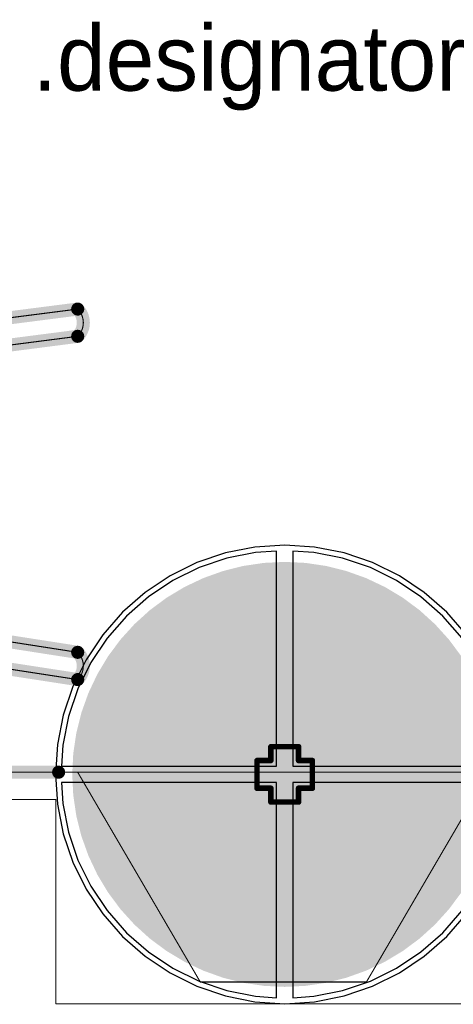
# Model space of a CAD drawing. Header units: millimetres. Extents: x 138 to 555, y 26 to 334.
# Tile 133 of 256: x 168.69 to 172.67, y 152.68 to 161.71. Entities that reach past the tile are written whole.
import ezdxf

# ---------------------------------------------------------------- set-up
doc = ezdxf.new("R2010")
doc.units = ezdxf.units.MM
for name, color, linetype in [('BottomLayer', 5, 'Continuous'), ('BottomSolder', 6, 'Continuous'), ('DrillDrawing', 1, 'Continuous'), ('Mechanical20', 56, 'Continuous'), ('Mechanical27', 56, 'Continuous'), ('MidLayer1', 16, 'Continuous'), ('MidLayer2', 76, 'Continuous'), ('MidLayer3', 90, 'Continuous'), ('MidLayer4', 156, 'Continuous'), ('MultiLayer', 9, 'Continuous'), ('PadHoleLayer', 156, 'Continuous'), ('TopLayer', 1, 'Continuous'), ('TopOverlay', 2, 'Continuous'), ('TopSolder', 216, 'Continuous')]:
    doc.layers.add(name, color=color, linetype=linetype)

# ---------------------------------------------------------------- blocks, each defined once
blk = doc.blocks.new('CON_DUAL_USB_TYPE_A_CONEXCON_5600_3081_804')
at = {"layer": 'BottomLayer', "const_width": 1.9}
blk.add_lwpolyline([(5.62, 10.3, 1), (7.52, 10.3, 1)], format="xyb", close=True, dxfattribs=at)
at = {"layer": 'BottomSolder', "const_width": 1.95}
blk.add_lwpolyline([(5.595, 10.3, 1), (7.545, 10.3, 1)], format="xyb", close=True, dxfattribs=at)
at = {"layer": 'Mechanical20', "const_width": 0.01}
for points in [[(8.675, 8.2), (8.675, 18.1)], [(6.8, 0.45), (6.8, 8.2)], [(8.675, 8.2), (6.8, 8.2)]]:
    blk.add_lwpolyline(points, dxfattribs=at)
at = {"layer": 'Mechanical20', "const_width": 0.005}
for points in [[(6.7975, 8.2, 1), (6.8025, 8.2, 1)], [(6.7975, 8.2, 1), (6.8025, 8.2, 1)], [(8.6725, 8.2, 1), (8.6775, 8.2, 1)], [(8.6725, 8.2, 1), (8.6775, 8.2, 1)]]:
    blk.add_lwpolyline(points, format="xyb", close=True, dxfattribs=at)
at = {"layer": 'Mechanical27', "const_width": 0.01}
for points in [[(6.55, 0.4), (6.55, 17.85)], [(8.475, 11.05), (6.55, 12.175)], [(8.475, 9.525), (8.475, 11.05)], [(6.55, 8.4), (8.475, 9.525)], [(3.3, 0.6), (2.3, 8.4)], [(3.525, 0.85), (2.55, 8.4)], [(4.275, 0.85), (5.45, 8.4)], [(4.5, 0.6), (5.7, 8.4)]]:
    blk.add_lwpolyline(points, dxfattribs=at)
at = {"layer": 'Mechanical27', "const_width": 0.005}
for points in [[(8.4725, 11.05, 1), (8.4775, 11.05, 1)], [(8.4725, 11.05, 1), (8.4775, 11.05, 1)], [(8.4725, 9.525, 1), (8.4775, 9.525, 1)], [(8.4725, 9.525, 1), (8.4775, 9.525, 1)], [(2.2975, 8.4, 1), (2.3025, 8.4, 1)], [(2.2975, 8.4, 1), (2.3025, 8.4, 1)], [(2.5475, 8.4, 1), (2.5525, 8.4, 1)], [(2.5475, 8.4, 1), (2.5525, 8.4, 1)], [(5.4475, 8.4, 1), (5.4525, 8.4, 1)], [(5.4475, 8.4, 1), (5.4525, 8.4, 1)], [(5.6975, 8.4, 1), (5.7025, 8.4, 1)], [(5.6975, 8.4, 1), (5.7025, 8.4, 1)], [(6.5475, 8.4, 1), (6.5525, 8.4, 1)]]:
    blk.add_lwpolyline(points, format="xyb", close=True, dxfattribs=at)
at = {"layer": 'Mechanical27', "const_width": 0.01}
for points in [[(2.3, 8.4, -0.414211), (2.55, 8.4)], [(5.45, 8.4, -0.414211), (5.7, 8.4)]]:
    blk.add_lwpolyline(points, format="xyb", dxfattribs=at)
at = {"layer": 'MidLayer1', "const_width": 1.9}
blk.add_lwpolyline([(5.62, 10.3, 1), (7.52, 10.3, 1)], format="xyb", close=True, dxfattribs=at)
at = {"layer": 'MidLayer2', "const_width": 1.9}
blk.add_lwpolyline([(5.62, 10.3, 1), (7.52, 10.3, 1)], format="xyb", close=True, dxfattribs=at)
at = {"layer": 'MidLayer3', "const_width": 1.9}
blk.add_lwpolyline([(5.62, 10.3, 1), (7.52, 10.3, 1)], format="xyb", close=True, dxfattribs=at)
at = {"layer": 'MidLayer4', "const_width": 1.9}
blk.add_lwpolyline([(5.62, 10.3, 1), (7.52, 10.3, 1)], format="xyb", close=True, dxfattribs=at)
at = {"layer": 'MultiLayer', "const_width": 1.9}
blk.add_lwpolyline([(5.62, 10.3, 1), (7.52, 10.3, 1)], format="xyb", close=True, dxfattribs=at)
at = {"layer": 'PadHoleLayer', "const_width": 1.165}
blk.add_lwpolyline([(5.9875, 10.3, 1), (7.1525, 10.3, 1)], format="xyb", close=True, dxfattribs=at)
at = {"layer": 'TopLayer', "const_width": 1.9}
blk.add_lwpolyline([(5.62, 10.3, 1), (7.52, 10.3, 1)], format="xyb", close=True, dxfattribs=at)
at = {"layer": 'TopOverlay', "const_width": 0.12}
for points in [[(2.3, 8.4, -0.414211), (2.55, 8.4)], [(5.45, 8.4, -0.414211), (5.7, 8.4)]]:
    blk.add_lwpolyline(points, format="xyb", dxfattribs=at)
for points in [[(3.3, 0.6), (2.3, 8.4)], [(3.525, 0.85), (2.55, 8.4)], [(4.275, 0.85), (5.45, 8.4)], [(4.5, 0.6), (5.7, 8.4)], [(6.55, 0.4), (6.55, 8.225)]]:
    blk.add_lwpolyline(points, dxfattribs=at)
at = {"layer": 'TopOverlay', "const_width": 0.06}
for points in [[(2.27, 8.4, 1), (2.33, 8.4, 1)], [(2.27, 8.4, 1), (2.33, 8.4, 1)], [(2.52, 8.4, 1), (2.58, 8.4, 1)], [(2.52, 8.4, 1), (2.58, 8.4, 1)], [(5.42, 8.4, 1), (5.48, 8.4, 1)], [(5.42, 8.4, 1), (5.48, 8.4, 1)], [(5.67, 8.4, 1), (5.73, 8.4, 1)], [(5.67, 8.4, 1), (5.73, 8.4, 1)], [(6.52, 8.225, 1), (6.58, 8.225, 1)]]:
    blk.add_lwpolyline(points, format="xyb", close=True, dxfattribs=at)
at = {"layer": 'TopSolder', "const_width": 1.95}
blk.add_lwpolyline([(5.595, 10.3, 1), (7.545, 10.3, 1)], format="xyb", close=True, dxfattribs=at)

msp = doc.modelspace()

# ---------------------------------------------------------------- linework, layer by layer
at = {"layer": 'BottomLayer'}
for p, q in [((170.5887, 156.7718), (170.3343, 156.6854)), ((170.8523, 156.8242), (170.5887, 156.7718)), ((171.0455, 156.8369), (170.8523, 156.8242)), ((171.0455, 154.8624), (171.0455, 156.8369)), ((171.3886, 156.8242), (171.1955, 156.8369)), ((171.1955, 156.8369), (171.1955, 154.8624)), ((171.6522, 156.7718), (171.3886, 156.8242)), ((171.9066, 156.6854), (171.6522, 156.7718)), ((170.3343, 156.6854), (170.0933, 156.5665)), ((172.1477, 156.5665), (171.9066, 156.6854)), ((170.0933, 156.5665), (169.8698, 156.4173)), ((172.3711, 156.4173), (172.1477, 156.5665)), ((169.8698, 156.4173), (169.6678, 156.2401)), ((172.5731, 156.2401), (172.3711, 156.4173)), ((169.6678, 156.2401), (169.4906, 156.038)), ((172.7503, 156.038), (172.5731, 156.2401)), ((169.4906, 156.038), (169.3413, 155.8146)), ((169.3413, 155.8146), (169.2224, 155.5736)), ((169.2224, 155.5736), (169.1361, 155.3191)), ((169.1361, 155.3191), (169.0836, 155.0555)), ((169.0836, 155.0555), (169.071, 154.8624)), ((169.071, 154.8624), (171.0455, 154.8624)), ((171.1955, 154.8624), (173.1699, 154.8624)), ((171.0455, 154.7124), (169.071, 154.7124)), ((169.071, 154.7124), (169.0836, 154.5192)), ((171.0455, 152.7379), (171.0455, 154.7124)), ((173.1699, 154.7124), (171.1955, 154.7124)), ((171.1955, 154.7124), (171.1955, 152.7379)), ((169.0836, 154.5192), (169.1361, 154.2557)), ((169.1361, 154.2557), (169.2224, 154.0012)), ((169.2224, 154.0012), (169.3413, 153.7602)), ((169.3413, 153.7602), (169.4906, 153.5368)), ((169.4906, 153.5368), (169.6678, 153.3347)), ((172.5731, 153.3347), (172.7503, 153.5368)), ((169.6678, 153.3347), (169.8698, 153.1575)), ((172.3711, 153.1575), (172.5731, 153.3347)), ((169.8698, 153.1575), (170.0933, 153.0082)), ((172.1477, 153.0082), (172.3711, 153.1575)), ((170.0933, 153.0082), (170.3343, 152.8894)), ((171.9066, 152.8894), (172.1477, 153.0082)), ((170.3343, 152.8894), (170.5887, 152.803)), ((171.6522, 152.803), (171.9066, 152.8894)), ((170.5887, 152.803), (170.8523, 152.7506)), ((171.3886, 152.7506), (171.6522, 152.803)), ((170.8523, 152.7506), (171.0455, 152.7379)), ((171.1955, 152.7379), (171.3886, 152.7506))]:
    msp.add_line(p, q, dxfattribs=at)
at = {"layer": 'DrillDrawing', "const_width": 0.0508}
for points in [[(170.9935, 154.9144), (170.9935, 155.0414)], [(170.9935, 155.0414), (171.2475, 155.0414)], [(171.2475, 154.9144), (171.2475, 155.0414)], [(170.8665, 154.6604), (170.8665, 154.9144)], [(170.8665, 154.9144), (170.9935, 154.9144)], [(171.2475, 154.9144), (171.3745, 154.9144)], [(171.3745, 154.6604), (171.3745, 154.9144)], [(170.8665, 154.6604), (170.9935, 154.6604)], [(170.9935, 154.5334), (170.9935, 154.6604)], [(171.2475, 154.6604), (171.3745, 154.6604)], [(171.2475, 154.5334), (171.2475, 154.6604)], [(170.9935, 154.5334), (171.2475, 154.5334)]]:
    msp.add_lwpolyline(points, dxfattribs=at)
at = {"layer": 'DrillDrawing', "const_width": 0.0254}
for points in [[(170.9808, 155.0414, 1), (171.0062, 155.0414, 1)], [(170.9808, 155.0414, 1), (171.0062, 155.0414, 1)], [(171.2348, 155.0414, 1), (171.2602, 155.0414, 1)], [(171.2348, 155.0414, 1), (171.2602, 155.0414, 1)], [(170.8538, 154.9144, 1), (170.8792, 154.9144, 1)], [(170.8538, 154.9144, 1), (170.8792, 154.9144, 1)], [(170.9808, 154.9144, 1), (171.0062, 154.9144, 1)], [(170.9808, 154.9144, 1), (171.0062, 154.9144, 1)], [(171.2348, 154.9144, 1), (171.2602, 154.9144, 1)], [(171.2348, 154.9144, 1), (171.2602, 154.9144, 1)], [(171.3618, 154.9144, 1), (171.3872, 154.9144, 1)], [(171.3618, 154.9144, 1), (171.3872, 154.9144, 1)], [(170.8538, 154.6604, 1), (170.8792, 154.6604, 1)], [(170.8538, 154.6604, 1), (170.8792, 154.6604, 1)], [(170.9808, 154.6604, 1), (171.0062, 154.6604, 1)], [(170.9808, 154.6604, 1), (171.0062, 154.6604, 1)], [(171.2348, 154.6604, 1), (171.2602, 154.6604, 1)], [(171.2348, 154.6604, 1), (171.2602, 154.6604, 1)], [(171.3618, 154.6604, 1), (171.3872, 154.6604, 1)], [(171.3618, 154.6604, 1), (171.3872, 154.6604, 1)], [(170.9808, 154.5334, 1), (171.0062, 154.5334, 1)], [(170.9808, 154.5334, 1), (171.0062, 154.5334, 1)], [(171.2348, 154.5334, 1), (171.2602, 154.5334, 1)], [(171.2348, 154.5334, 1), (171.2602, 154.5334, 1)]]:
    msp.add_lwpolyline(points, format="xyb", close=True, dxfattribs=at)
at = {"layer": 'MidLayer2'}
for p, q in [((170.5887, 156.7718), (170.3343, 156.6854)), ((170.8523, 156.8242), (170.5887, 156.7718)), ((171.0455, 156.8369), (170.8523, 156.8242)), ((171.0455, 154.8624), (171.0455, 156.8369)), ((171.3886, 156.8242), (171.1955, 156.8369)), ((171.1955, 156.8369), (171.1955, 154.8624)), ((171.6522, 156.7718), (171.3886, 156.8242)), ((171.9066, 156.6854), (171.6522, 156.7718)), ((170.3343, 156.6854), (170.0933, 156.5665)), ((172.1477, 156.5665), (171.9066, 156.6854)), ((170.0933, 156.5665), (169.8698, 156.4173)), ((172.3711, 156.4173), (172.1477, 156.5665)), ((169.8698, 156.4173), (169.6678, 156.2401)), ((172.5731, 156.2401), (172.3711, 156.4173)), ((169.6678, 156.2401), (169.4906, 156.038)), ((172.7503, 156.038), (172.5731, 156.2401)), ((169.4906, 156.038), (169.3413, 155.8146)), ((169.3413, 155.8146), (169.2224, 155.5736)), ((169.2224, 155.5736), (169.1361, 155.3191)), ((169.1361, 155.3191), (169.0836, 155.0555)), ((169.0836, 155.0555), (169.071, 154.8624)), ((169.071, 154.8624), (171.0455, 154.8624)), ((171.1955, 154.8624), (173.1699, 154.8624)), ((171.0455, 154.7124), (169.071, 154.7124)), ((169.071, 154.7124), (169.0836, 154.5192)), ((171.0455, 152.7379), (171.0455, 154.7124)), ((173.1699, 154.7124), (171.1955, 154.7124)), ((171.1955, 154.7124), (171.1955, 152.7379)), ((169.0836, 154.5192), (169.1361, 154.2557)), ((169.1361, 154.2557), (169.2224, 154.0012)), ((169.2224, 154.0012), (169.3413, 153.7602)), ((169.3413, 153.7602), (169.4906, 153.5368)), ((169.4906, 153.5368), (169.6678, 153.3347)), ((172.5731, 153.3347), (172.7503, 153.5368)), ((169.6678, 153.3347), (169.8698, 153.1575)), ((172.3711, 153.1575), (172.5731, 153.3347)), ((169.8698, 153.1575), (170.0933, 153.0082)), ((172.1477, 153.0082), (172.3711, 153.1575)), ((170.0933, 153.0082), (170.3343, 152.8894)), ((171.9066, 152.8894), (172.1477, 153.0082)), ((170.3343, 152.8894), (170.5887, 152.803)), ((171.6522, 152.803), (171.9066, 152.8894)), ((170.5887, 152.803), (170.8523, 152.7506)), ((171.3886, 152.7506), (171.6522, 152.803)), ((170.8523, 152.7506), (171.0455, 152.7379)), ((171.1955, 152.7379), (171.3886, 152.7506))]:
    msp.add_line(p, q, dxfattribs=at)
at = {"layer": 'MidLayer3'}
for p, q in [((170.5887, 156.7718), (170.3343, 156.6854)), ((170.8523, 156.8242), (170.5887, 156.7718)), ((171.0455, 156.8369), (170.8523, 156.8242)), ((171.0455, 154.8624), (171.0455, 156.8369)), ((171.3886, 156.8242), (171.1955, 156.8369)), ((171.1955, 156.8369), (171.1955, 154.8624)), ((171.6522, 156.7718), (171.3886, 156.8242)), ((171.9066, 156.6854), (171.6522, 156.7718)), ((170.3343, 156.6854), (170.0933, 156.5665)), ((172.1477, 156.5665), (171.9066, 156.6854)), ((170.0933, 156.5665), (169.8698, 156.4173)), ((172.3711, 156.4173), (172.1477, 156.5665)), ((169.8698, 156.4173), (169.6678, 156.2401)), ((172.5731, 156.2401), (172.3711, 156.4173)), ((169.6678, 156.2401), (169.4906, 156.038)), ((172.7503, 156.038), (172.5731, 156.2401)), ((169.4906, 156.038), (169.3413, 155.8146)), ((169.3413, 155.8146), (169.2224, 155.5736)), ((169.2224, 155.5736), (169.1361, 155.3191)), ((169.1361, 155.3191), (169.0836, 155.0555)), ((169.0836, 155.0555), (169.071, 154.8624)), ((169.071, 154.8624), (171.0455, 154.8624)), ((171.1955, 154.8624), (173.1699, 154.8624)), ((171.0455, 154.7124), (169.071, 154.7124)), ((169.071, 154.7124), (169.0836, 154.5192)), ((171.0455, 152.7379), (171.0455, 154.7124)), ((173.1699, 154.7124), (171.1955, 154.7124)), ((171.1955, 154.7124), (171.1955, 152.7379)), ((169.0836, 154.5192), (169.1361, 154.2557)), ((169.1361, 154.2557), (169.2224, 154.0012)), ((169.2224, 154.0012), (169.3413, 153.7602)), ((169.3413, 153.7602), (169.4906, 153.5368)), ((169.4906, 153.5368), (169.6678, 153.3347)), ((172.5731, 153.3347), (172.7503, 153.5368)), ((169.6678, 153.3347), (169.8698, 153.1575)), ((172.3711, 153.1575), (172.5731, 153.3347)), ((169.8698, 153.1575), (170.0933, 153.0082)), ((172.1477, 153.0082), (172.3711, 153.1575)), ((170.0933, 153.0082), (170.3343, 152.8894)), ((171.9066, 152.8894), (172.1477, 153.0082)), ((170.3343, 152.8894), (170.5887, 152.803)), ((171.6522, 152.803), (171.9066, 152.8894)), ((170.5887, 152.803), (170.8523, 152.7506)), ((171.3886, 152.7506), (171.6522, 152.803)), ((170.8523, 152.7506), (171.0455, 152.7379)), ((171.1955, 152.7379), (171.3886, 152.7506))]:
    msp.add_line(p, q, dxfattribs=at)
at = {"layer": 'MidLayer4'}
for p, q in [((170.8458, 156.8739), (170.5758, 156.8202)), ((171.1205, 156.8919), (170.8458, 156.8739)), ((171.3951, 156.8739), (171.1205, 156.8919)), ((171.6651, 156.8202), (171.3951, 156.8739)), ((170.5758, 156.8202), (170.3151, 156.7317)), ((171.9258, 156.7317), (171.6651, 156.8202)), ((170.3151, 156.7317), (170.0682, 156.6099)), ((172.1727, 156.6099), (171.9258, 156.7317)), ((170.0682, 156.6099), (169.8393, 156.457)), ((172.4016, 156.457), (172.1727, 156.6099)), ((169.8393, 156.457), (169.6323, 156.2755)), ((172.6086, 156.2755), (172.4016, 156.457)), ((169.6323, 156.2755), (169.4508, 156.0685)), ((172.7901, 156.0685), (172.6086, 156.2755)), ((169.4508, 156.0685), (169.2979, 155.8396)), ((169.2979, 155.8396), (169.1761, 155.5927)), ((169.1761, 155.5927), (169.0877, 155.3321)), ((169.0877, 155.3321), (169.034, 155.0621)), ((169.034, 155.0621), (169.016, 154.7874)), ((169.016, 154.7874), (169.034, 154.5127)), ((169.034, 154.5127), (169.0877, 154.2427)), ((169.0877, 154.2427), (169.1761, 153.982)), ((169.1761, 153.982), (169.2979, 153.7351)), ((169.2979, 153.7351), (169.4508, 153.5062)), ((169.4508, 153.5062), (169.6323, 153.2993)), ((172.6086, 153.2993), (172.7901, 153.5062)), ((169.6323, 153.2993), (169.8393, 153.1178)), ((172.4016, 153.1178), (172.6086, 153.2993)), ((169.8393, 153.1178), (170.0682, 152.9648)), ((172.1727, 152.9648), (172.4016, 153.1178)), ((170.0682, 152.9648), (170.3151, 152.8431)), ((171.9258, 152.8431), (172.1727, 152.9648)), ((170.3151, 152.8431), (170.5758, 152.7546)), ((171.6651, 152.7546), (171.9258, 152.8431)), ((170.5758, 152.7546), (170.8458, 152.7009)), ((171.3951, 152.7009), (171.6651, 152.7546)), ((170.8458, 152.7009), (171.1205, 152.6829)), ((171.1205, 152.6829), (171.3951, 152.7009))]:
    msp.add_line(p, q, dxfattribs=at)
at = {"layer": 'TopLayer'}
for p, q in [((170.5887, 156.7718), (170.3343, 156.6854)), ((170.8523, 156.8242), (170.5887, 156.7718)), ((171.0455, 156.8369), (170.8523, 156.8242)), ((171.0455, 154.8624), (171.0455, 156.8369)), ((171.3886, 156.8242), (171.1955, 156.8369)), ((171.1955, 156.8369), (171.1955, 154.8624)), ((171.6522, 156.7718), (171.3886, 156.8242)), ((171.9066, 156.6854), (171.6522, 156.7718)), ((170.3343, 156.6854), (170.0933, 156.5665)), ((172.1477, 156.5665), (171.9066, 156.6854)), ((170.0933, 156.5665), (169.8698, 156.4173)), ((172.3711, 156.4173), (172.1477, 156.5665)), ((169.8698, 156.4173), (169.6678, 156.2401)), ((172.5731, 156.2401), (172.3711, 156.4173)), ((169.6678, 156.2401), (169.4906, 156.038)), ((172.7503, 156.038), (172.5731, 156.2401)), ((169.4906, 156.038), (169.3413, 155.8146)), ((169.3413, 155.8146), (169.2224, 155.5736)), ((169.2224, 155.5736), (169.1361, 155.3191)), ((169.1361, 155.3191), (169.0836, 155.0555)), ((169.0836, 155.0555), (169.071, 154.8624)), ((169.071, 154.8624), (171.0455, 154.8624)), ((171.1955, 154.8624), (173.1699, 154.8624)), ((171.0455, 154.7124), (169.071, 154.7124)), ((169.071, 154.7124), (169.0836, 154.5192)), ((171.0455, 152.7379), (171.0455, 154.7124)), ((173.1699, 154.7124), (171.1955, 154.7124)), ((171.1955, 154.7124), (171.1955, 152.7379)), ((169.0836, 154.5192), (169.1361, 154.2557)), ((169.1361, 154.2557), (169.2224, 154.0012)), ((169.2224, 154.0012), (169.3413, 153.7602)), ((169.3413, 153.7602), (169.4906, 153.5368)), ((169.4906, 153.5368), (169.6678, 153.3347)), ((172.5731, 153.3347), (172.7503, 153.5368)), ((169.6678, 153.3347), (169.8698, 153.1575)), ((172.3711, 153.1575), (172.5731, 153.3347)), ((169.8698, 153.1575), (170.0933, 153.0082)), ((172.1477, 153.0082), (172.3711, 153.1575)), ((170.0933, 153.0082), (170.3343, 152.8894)), ((171.9066, 152.8894), (172.1477, 153.0082)), ((170.3343, 152.8894), (170.5887, 152.803)), ((171.6522, 152.803), (171.9066, 152.8894)), ((170.5887, 152.803), (170.8523, 152.7506)), ((171.3886, 152.7506), (171.6522, 152.803)), ((170.8523, 152.7506), (171.0455, 152.7379)), ((171.1955, 152.7379), (171.3886, 152.7506))]:
    msp.add_line(p, q, dxfattribs=at)

# ---------------------------------------------------------------- block references
at = {"rotation": 270}
msp.add_blockref('CON_DUAL_USB_TYPE_A_CONEXCON_5600_3081_804', (160.8205, 161.3574), dxfattribs=at)

# ---------------------------------------------------------------- texts
at = {"layer": 'Mechanical27'}
msp.add_text('.designator', height=0.599999, dxfattribs=at).set_placement((168.8084, 161.0614))

doc.saveas('drawing.dxf')
